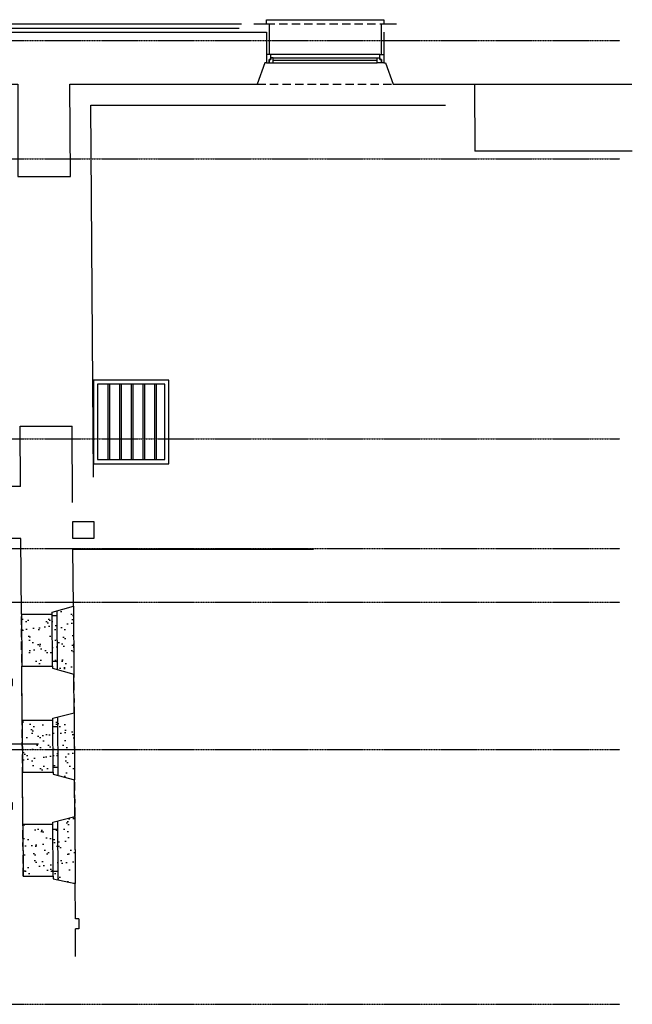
# Model space of a CAD drawing. Extents: x -7228 to 74941, y -112898 to 85621.
# Tile 225 of 256: x 53218 to 53949, y -17938 to -16763. Entities that reach past the tile are written whole.
import ezdxf

# ---------------------------------------------------------------- set-up
doc = ezdxf.new("R2010")
doc.units = 0
doc.linetypes.add('CENTER', pattern=[2, 1.25, -0.25, 0.25, -0.25])
doc.linetypes.add('DASHED2', pattern=[0.375, 0.25, -0.125])
doc.layers.get('0').update_dxf_attribs({"color": 101, "linetype": 'CONTINUOUS'})
for name, color, linetype in [('Drz---drzwi', 5, 'CONTINUOUS'), ('Okn---okna', 5, 'CONTINUOUS'), ('Os-osie glowne', 1, 'CENTER'), ('Pzt-bud wyburzane', 2, 'CONTINUOUS'), ('Pzt-bud wyburzane-hatch', 8, 'CONTINUOUS'), ('Sc-cegla pelna', 32, 'CONTINUOUS'), ('Sc-izolacja term-obrys', 132, 'CONTINUOUS'), ('Sc-izolacja term-styropian', 151, 'STYROPIAN-KA'), ('Sc-nad', 5, 'DASHED2'), ('W-idok', 8, 'CONTINUOUS'), ('W-otwor-strop', 1, 'CONTINUOUS')]:
    doc.layers.add(name, color=color, linetype=linetype)
doc.linetypes.add('BATTING', pattern='A,0.0001,-0.1,[134,ltypeshp.shx,S=0.1,R=0,X=-0.1,Y=0],-0.2,[134,ltypeshp.shx,S=0.1,R=180,X=0.1,Y=0],-0.1', length=0.4001)
doc.linetypes.add('STYROPIAN-KA', pattern='A,0.0001,-0.1,[135,ltypeshp.shx,S=0.1,R=0,X=-0.1,Y=0],0,[135,ltypeshp.shx,S=0.1,R=180,X=0.1,Y=0],-0.1', length=0.2001)
pattern_1 = [(37.5, (196199.369, -61066.077), (-0.6299336, 19.2682377), [0, -15.2, 0, -17, 0, -16.25]), (7.5, (196199.37, -61066.077), (17.697767, 28.2214607), [0, -8.2, 0, -13.7, 0, -5.25]), (327.5, (196187.069, -61066.077), (31.1414186, 0.0565905), [0, -5, 0, -18, 0, -23.5]), (317.5, (196187.07, -61066.077), (30.061266, 8.7767556), [0, -2.5, 0, -11.8, 0, -13.5])]

# ---------------------------------------------------------------- blocks, each defined once
blk = doc.blocks.new('_DKGJHF')
at = {"ltscale": 7}
for p, q in [((-21.1, -77), (35.9, -77)), ((-5, -145.5), (-105, -145.5)), ((-5, -147.5), (-105, -147.5))]:
    blk.add_line(p, q, dxfattribs=at)
for points in [[(5, -7.5), (5, 0), (-5, 0), (-5, -7.5)], [(5, -155), (5, -147.5), (-5, -147.5), (-5, -155)]]:
    blk.add_lwpolyline(points, close=True, dxfattribs=at)
for points in [[(-45, -7.5), (-5, -7.5)], [(-5, -147.5), (-5, -7.5)]]:
    blk.add_lwpolyline(points, dxfattribs=at)
for centre, radius, start, end in [((-5, -7.5), 40, 180, 270), ((-5, -147.5), 100, 90, 180)]:
    blk.add_arc(centre, radius, start, end)

msp = doc.modelspace()

# ---------------------------------------------------------------- hatches: boundary and pattern name
at = {"layer": 'Pzt-bud wyburzane-hatch'}
h = msp.add_hatch(dxfattribs=at)
h.set_pattern_fill('AR-SAND', color=256, scale=10, style=0)
h.set_pattern_definition(pattern_1)
h.paths.add_polyline_path([(53256.749, -17472.397), (53220.169, -17472.397), (53220.486, -17514.416), (53257.027, -17514.416)])
h.paths.add_polyline_path([(53257.027, -17514.416), (53220.486, -17514.416), (53220.637, -17534.397), (53257.16, -17534.397)])
h.paths.add_polyline_path([(53262.722, -17468.407), (53256.731, -17470.101), (53256.747, -17472.397), (53256.749, -17472.397), (53256.76, -17474.06), (53262.76, -17474.06)])
h.paths.add_polyline_path([(53262.76, -17474.06), (53256.76, -17474.06), (53257.027, -17514.416), (53263.027, -17514.416)])
h.paths.add_polyline_path([(53282.134, -17462.919), (53262.722, -17468.407), (53263.027, -17514.416), (53282.478, -17514.416)])
h.paths.add_polyline_path([(53263.027, -17514.416), (53257.027, -17514.416), (53257.12, -17528.397), (53263.12, -17528.397)])
h.paths.add_polyline_path([(53263.12, -17528.397), (53257.12, -17528.397), (53257.16, -17534.397), (53257.172, -17536.693), (53263.186, -17538.387)])
h.paths.add_polyline_path([(53282.478, -17514.416), (53263.027, -17514.416), (53263.186, -17538.387), (53282.675, -17543.876)])
h.paths.add_polyline_path([(53263.569, -17595.042), (53257.576, -17596.622), (53257.595, -17598.918), (53257.646, -17606.581), (53263.645, -17606.581)])
h = msp.add_hatch(dxfattribs=at)
h.set_pattern_fill('AR-SAND', color=256, scale=10, style=0)
h.set_pattern_definition(pattern_1)
edge = h.paths.add_edge_path()
edge.add_line((53257.595, -17598.918), (53257.576, -17596.622))
edge.add_line((53257.576, -17596.622), (53282.983, -17589.923))
edge.add_line((53282.979, -17589.923), (53282.979, -17589.924))
edge.add_line((53282.979, -17589.924), (53283.517, -17669.924))
edge.add_line((53283.517, -17669.924), (53258.018, -17663.215))
edge.add_line((53258.018, -17663.215), (53258.005, -17660.918))
edge.add_line((53258.005, -17660.918), (53221.455, -17660.918))
edge.add_line((53221.455, -17660.918), (53221.461, -17660.918))
edge.add_line((53221.461, -17660.918), (53220.887, -17577.169))
edge.add_line((53220.887, -17577.169), (53221.014, -17598.918))
edge.add_line((53221.014, -17598.918), (53221.014, -17598.918))
edge.add_line((53221.014, -17598.918), (53221.036, -17598.918))
edge.add_line((53221.036, -17598.918), (53221.036, -17598.918))
edge.add_line((53221.036, -17598.918), (53257.595, -17598.918))
h = msp.add_hatch(dxfattribs=at)
h.set_pattern_fill('AR-SAND', color=256, scale=10, style=0)
h.set_pattern_definition(pattern_1)
h.paths.add_polyline_path([(53257.594, -17722.951), (53221.886, -17722.951), (53222.311, -17784.951), (53258.005, -17784.951)])
h.paths.add_polyline_path([(53263.569, -17719.133), (53257.549, -17720.662), (53257.594, -17722.951), (53257.634, -17728.951), (53263.634, -17728.951)])
h.paths.add_polyline_path([(53263.634, -17728.951), (53257.634, -17728.951), (53257.965, -17778.951), (53263.965, -17778.951)])
h.paths.add_polyline_path([(53263.965, -17778.951), (53257.965, -17778.951), (53258.005, -17784.951), (53258.034, -17784.951), (53258.026, -17788.145), (53264.035, -17789.465)])
h.paths.add_polyline_path([(53283.811, -17713.99), (53263.569, -17719.133), (53264.035, -17789.465), (53284.345, -17793.924)])

# ---------------------------------------------------------------- linework, layer by layer
at = {"layer": 'Okn---okna'}
for p, q in [((53512.598, -16767.913), (53512.598, -16762.913)), ((53512.598, -16762.913), (53652.598, -16762.913)), ((53652.598, -16762.913), (53652.598, -16767.913)), ((53647.598, -16804.393), (53517.598, -16804.393)), ((53520.598, -16808.393), (53644.598, -16808.393)), ((53520.598, -16811.393), (53644.598, -16811.393)), ((53520.598, -16814.393), (53644.598, -16814.393))]:
    msp.add_line(p, q, dxfattribs=at)
for points in [[(53517.598, -16804.393), (53512.598, -16804.393), (53512.598, -16814.393), (53515.598, -16814.393), (53515.598, -16810.393), (53517.598, -16810.393)], [(53520.598, -16808.393), (53517.598, -16808.393), (53517.598, -16810.393), (53515.598, -16810.393), (53515.598, -16814.393), (53517.598, -16814.393), (53520.598, -16814.393)], [(53644.598, -16808.393), (53647.598, -16808.393), (53647.598, -16810.393), (53649.598, -16810.393), (53649.598, -16814.393), (53647.598, -16814.393), (53644.598, -16814.393)], [(53647.598, -16804.393), (53652.598, -16804.393), (53652.598, -16814.393), (53649.598, -16814.393), (53649.598, -16810.393), (53647.598, -16810.393)]]:
    msp.add_lwpolyline(points, close=True, dxfattribs=at)
at = {"layer": 'Os-osie glowne'}
for points in [[(50708.547, -16787.917), (53934.224, -16787.917)], [(50708.547, -16928.917), (53934.224, -16928.917)], [(50708.547, -17262.917), (53934.224, -17262.917)], [(50708.547, -17393.917), (53934.224, -17393.917)], [(50708.547, -17457.917), (53934.224, -17457.917)], [(50708.547, -17633.917), (53934.224, -17633.917)], [(50708.547, -17937.917), (53934.224, -17937.917)]]:
    msp.add_lwpolyline(points, dxfattribs=at)
at = {"layer": 'Pzt-bud wyburzane'}
for p, q in [((53282.979, -17589.924), (53282.675, -17543.876)), ((53283.811, -17713.99), (53283.517, -17669.924))]:
    msp.add_line(p, q, dxfattribs=at)
for points in [[(53263.186, -17538.387), (53262.722, -17468.407)], [(53282.134, -17462.919), (53282.675, -17543.876)], [(53220.169, -17472.397), (53220.637, -17534.397)], [(53256.736, -17474.06), (53262.736, -17474.06)], [(53257.16, -17534.397), (53256.749, -17472.397)], [(53257.16, -17528.397), (53263.12, -17528.397)], [(53221.014, -17598.918), (53220.637, -17534.397)], [(53220.637, -17534.397), (53257.16, -17534.397), (53257.172, -17536.693), (53282.675, -17543.876)], [(53221.014, -17598.918), (53221.455, -17660.918)], [(53221.041, -17598.918), (53257.595, -17598.918), (53257.576, -17596.622), (53282.979, -17589.924)], [(53258.005, -17660.918), (53257.595, -17598.918)], [(53264.031, -17664.797), (53263.569, -17595.042)], [(53282.979, -17589.924), (53283.517, -17669.924)], [(53257.622, -17606.581), (53263.622, -17606.581)], [(53258.005, -17654.918), (53263.966, -17654.918)], [(53221.455, -17660.918), (53258.005, -17660.918), (53258.018, -17663.215), (53283.517, -17669.924)], [(53221.843, -17722.951), (53221.455, -17660.918)], [(53221.843, -17722.951), (53257.594, -17722.951), (53257.549, -17720.662), (53283.811, -17713.99)], [(53283.811, -17713.99), (53284.345, -17793.924)], [(53221.843, -17722.951), (53222.311, -17784.951)], [(53258.005, -17784.951), (53257.594, -17722.951)], [(53257.611, -17728.951), (53263.611, -17728.951)], [(53264.035, -17789.465), (53263.569, -17719.133)], [(53258.005, -17778.951), (53263.965, -17778.951)]]:
    msp.add_lwpolyline(points, dxfattribs=at)
at = {"layer": 'Sc-cegla pelna'}
for p, q in [((52910.967, -16777.913), (53512.598, -16777.913)), ((53512.598, -16777.913), (53512.598, -16814.393)), ((53652.598, -16777.914), (53652.598, -16814.393)), ((53510.598, -16814.393), (53501.595, -16839.913)), ((53512.598, -16814.393), (53510.598, -16814.393)), ((53652.598, -16814.393), (53654.598, -16814.393)), ((53654.598, -16814.393), (53663.595, -16839.914)), ((53277.972, -16839.913), (53501.595, -16839.913)), ((53278.707, -16949.913), (53277.972, -16839.913)), ((53663.595, -16839.914), (53948.366, -16839.914)), ((53760.707, -16839.914), (53761.242, -16919.914)), ((53948.901, -16919.914), (53761.242, -16919.914)), ((53218.696, -17247.913), (53280.698, -17247.913)), ((53281.306, -17338.924), (53280.698, -17247.913)), ((53219.177, -17319.913), (52972.967, -17319.913)), ((53219.575, -17381.913), (52910.967, -17381.913)), ((53281.68, -17394.924), (53568.686, -17394.924)), ((53282.134, -17462.919), (53281.68, -17394.924)), ((53284.582, -17835.913), (53284.345, -17793.924)), ((53288.595, -17835.913), (53284.582, -17835.913)), ((53288.595, -17835.913), (53288.595, -17847.913)), ((53284.835, -17880.689), (53284.65, -17847.913)), ((53288.595, -17847.913), (53284.65, -17847.913))]:
    msp.add_line(p, q, dxfattribs=at)
for points in [[(52972.967, -16839.913), (53215.705, -16839.913), (53215.967, -16949.913), (53278.707, -16949.913)], [(53219.169, -17319.913), (53218.696, -17247.913)], [(53220.169, -17472.397), (53219.575, -17381.913)], [(53220.196, -17472.397), (53256.747, -17472.397), (53256.731, -17470.101), (53282.134, -17462.919)], [(53222.311, -17784.951), (53258.034, -17784.951), (53258.026, -17788.145), (53284.345, -17793.924)]]:
    msp.add_lwpolyline(points, dxfattribs=at)
at = {"layer": 'Sc-izolacja term-obrys'}
for p, q in [((53497.598, -16767.913), (53515.598, -16767.913)), ((53515.598, -16767.913), (53515.598, -16804.393)), ((53649.598, -16804.393), (53649.598, -16767.914)), ((53649.598, -16767.914), (53667.598, -16767.914))]:
    msp.add_line(p, q, dxfattribs=at)
msp.add_lwpolyline([(52910.967, -16767.913), (53482.598, -16767.913)], dxfattribs=at)
at = {"layer": 'Sc-izolacja term-styropian', "linetype": 'BATTING', "ltscale": 0.25}
msp.add_line((52915.034, -16772.913), (53479.738, -16772.913), dxfattribs=at)
at = {"layer": 'Sc-nad', "ltscale": 40}
for p, q in [((53512.598, -16767.913), (53652.598, -16767.913)), ((53501.595, -16839.913), (53663.595, -16839.914)), ((53282.134, -17462.919), (53284.345, -17793.924)), ((53222.311, -17784.951), (53220.169, -17472.397))]:
    msp.add_line(p, q, dxfattribs=at)
at = {"layer": 'W-idok'}
for p, q in [((53303.14, -16864.913), (53726.149, -16864.914)), ((53306.106, -17308.924), (53303.14, -16864.913))]:
    msp.add_line(p, q, dxfattribs=at)
for points in [[(53306.106, -17292.924), (53306.106, -17292.924), (53396.106, -17292.924), (53396.106, -17192.924), (53306.106, -17192.924), (53306.106, -17292.924)], [(53323.106, -17197.924), (53323.106, -17287.924)], [(53325.106, -17197.924), (53325.106, -17287.924)], [(53337.106, -17197.924), (53337.106, -17287.924)], [(53339.106, -17197.924), (53339.106, -17287.924)], [(53351.106, -17197.924), (53351.106, -17287.924)], [(53353.106, -17197.924), (53353.106, -17287.924)], [(53365.106, -17197.924), (53365.106, -17287.924)], [(53367.106, -17197.924), (53367.106, -17287.924)], [(53379.106, -17197.924), (53379.106, -17287.924)], [(53381.106, -17197.924), (53381.106, -17287.924)]]:
    msp.add_lwpolyline(points, dxfattribs=at)
msp.add_lwpolyline([(53311.106, -17287.924), (53391.106, -17287.924), (53391.106, -17197.924), (53311.106, -17197.924)], close=True, dxfattribs=at)
at = {"layer": 'W-otwor-strop'}
msp.add_lwpolyline([(53281.459, -17381.913), (53281.459, -17361.913), (53306.459, -17361.913), (53306.459, -17381.913)], close=True, dxfattribs=at)

# ---------------------------------------------------------------- block references
at = {"layer": 'Drz---drzwi'}
msp.add_blockref('_DKGJHF', (53204.547, -17549.917), dxfattribs=at)

doc.saveas('drawing.dxf')
